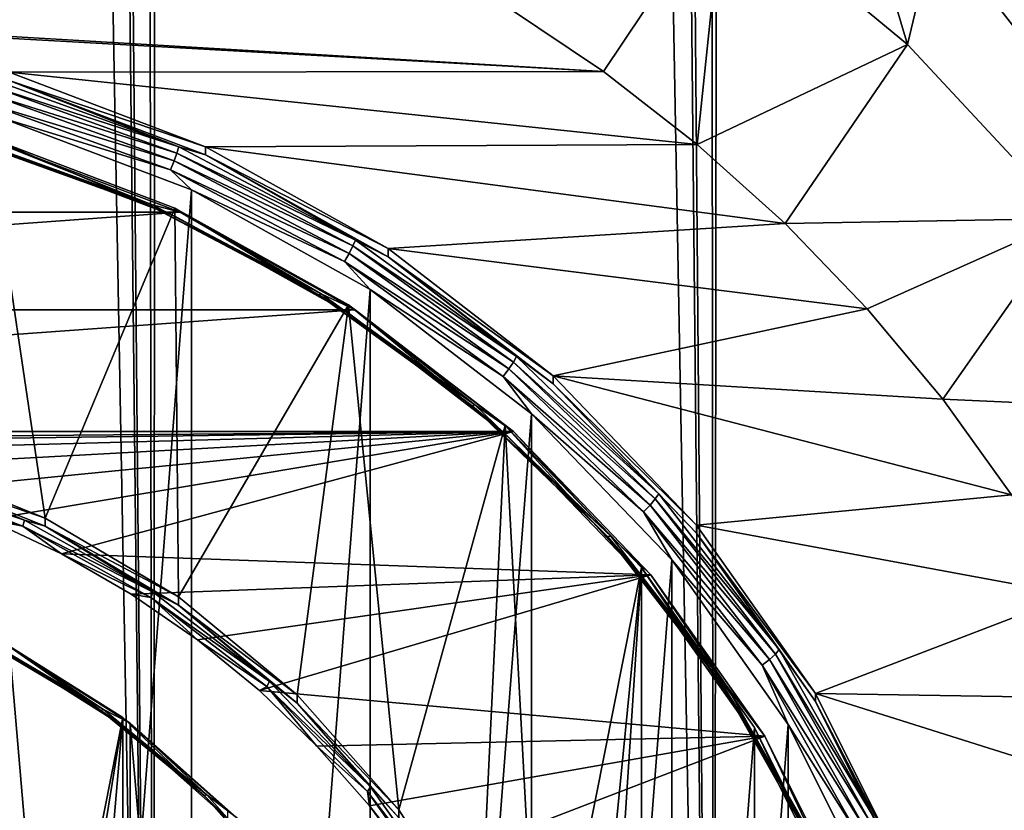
# Model space of a CAD drawing. Header units: metres. Extents: x -24 to 24, y -238 to 25.
# Tile 17 of 256: x 3 to 9, y -221 to -216. Entities that reach past the tile are written whole.
import ezdxf

# ---------------------------------------------------------------- set-up
doc = ezdxf.new("R2010")
doc.units = ezdxf.units.M
doc.layers.add('solid_10441023_001', color=7, linetype='CONTINUOUS')

msp = doc.modelspace()

# ---------------------------------------------------------------- linework, layer by layer
at = {"layer": 'solid_10441023_001'}
for points in [[(10.686477, -230.313721, 72.84008), (9.011374, -32.435009, 20.107246), (8.321003, -32.677338, 20.276505)], [(10.686477, -230.313721, 72.84008), (8.321003, -32.677338, 20.276505), (7.337283, -33.018314, 20.501909)], [(7.146491, -230.173935, 73.353615), (7.337283, -33.018314, 20.501909), (7.003078, -33.131355, 20.573845)], [(7.146491, -230.173935, 73.353615), (10.686477, -230.313721, 72.84008), (7.337283, -33.018314, 20.501909)], [(7.146491, -230.173935, 73.353615), (7.003078, -33.131355, 20.573845), (5.504597, -33.61039, 20.864798)], [(7.146491, -230.173935, 73.353615), (5.504597, -33.61039, 20.864798), (5.205241, -33.699604, 20.916473)], [(7.146491, -230.173935, 73.353615), (5.205241, -33.699604, 20.916473), (3.617766, -34.117691, 21.149675)], [(3.576013, -230.089767, 73.662834), (3.617766, -34.117691, 21.149675), (3.241028, -34.200409, 21.194168)], [(3.576013, -230.089767, 73.662834), (7.146491, -230.173935, 73.353615), (3.617766, -34.117691, 21.149675)], [(3.576013, -230.089767, 73.662834), (3.241028, -34.200409, 21.194168), (1.754578, -34.453342, 21.326065)], [(3.576013, -230.089767, 73.662834), (1.754578, -34.453342, 21.326065), (1.467946, -34.487286, 21.343132)], [(3.576013, -230.089767, 73.662834), (1.467946, -34.487286, 21.343132), (0, -34.570553, 21.384037)], [(-0.000026, -230.061752, 73.765747), (3.576013, -230.089767, 73.662834), (0, -34.570553, 21.384037)], [(7.207211, -215.123322, 40.584057), (7.573038, -213.386429, 48.171364), (8.380316, -216.094666, 40.844334)], [(8.380316, -216.094666, 40.844334), (7.573038, -213.386429, 48.171364), (8.770017, -214.466232, 48.460697)], [(8.380316, -216.094666, 40.844334), (8.770017, -214.466232, 48.460697), (9.414507, -217.203613, 41.141472)], [(8.770017, -214.466232, 48.460697), (8.502211, -215.261673, 48.673832), (9.464122, -216.502869, 49.006409)], [(9.803626, -215.69342, 48.789516), (8.770017, -214.466232, 48.460697), (9.464122, -216.502869, 49.006409)], [(9.414507, -217.203613, 41.141472), (8.770017, -214.466232, 48.460697), (9.803626, -215.69342, 48.789516)], [(7.207211, -215.123322, 40.584057), (6.442234, -216.265182, 40.142876), (5.811892, -215.842438, 40.029602)], [(7.207211, -215.123322, 40.584057), (7.039754, -216.730286, 40.267498), (6.442234, -216.265182, 40.142876)], [(7.207211, -215.123322, 40.584057), (8.380316, -216.094666, 40.844334), (7.039754, -216.730286, 40.267498)], [(8.502211, -215.261673, 48.673832), (9.006095, -215.555069, 49.994781), (9.464121, -216.192276, 50.16552)], [(9.464122, -216.502869, 49.006409), (8.502211, -215.261673, 48.673832), (9.464121, -216.192276, 50.16552)], [(0, -215.88443, 40.040852), (5.811892, -215.842438, 40.029602), (6.442234, -216.265182, 40.142876)], [(1.341373, -215.981522, 40.066868), (0, -215.88443, 40.040852), (6.442234, -216.265182, 40.142876)], [(2.652785, -216.270645, 40.144341), (1.341373, -215.981522, 40.066868), (6.442234, -216.265182, 40.142876)], [(8.380316, -216.094666, 40.844334), (7.601397, -217.235382, 40.40284), (7.039754, -216.730286, 40.267498)], [(8.380316, -216.094666, 40.844334), (9.414507, -217.203613, 41.141472), (7.601397, -217.235382, 40.40284)], [(2.652785, -216.270645, 40.144341), (6.442234, -216.265182, 40.142876), (7.039754, -216.730286, 40.267498)], [(3.90494, -216.745331, 40.27153), (2.652785, -216.270645, 40.144341), (7.039754, -216.730286, 40.267498)], [(2.652797, -216.322418, 39.951153), (2.652785, -216.270645, 40.144341), (3.90494, -216.745331, 40.27153)], [(2.524821, -216.354202, 39.837917), (2.532835, -216.3134, 39.884758), (3.734669, -216.746384, 40.000774)], [(2.652797, -216.322418, 39.951153), (3.734669, -216.746384, 40.000774), (2.532835, -216.3134, 39.884758)], [(2.652797, -216.322418, 39.951153), (3.90494, -216.745331, 40.27153), (3.904954, -216.797104, 40.078346)], [(2.652797, -216.322418, 39.951153), (3.904954, -216.797104, 40.078346), (3.734669, -216.746384, 40.000774)], [(2.512337, -216.406738, 39.80616), (3.704445, -216.836212, 39.921238), (2.496608, -216.46582, 39.792599)], [(2.524821, -216.354202, 39.837917), (3.722852, -216.785828, 39.953568), (2.512337, -216.406738, 39.80616)], [(3.722852, -216.785828, 39.953568), (3.704445, -216.836212, 39.921238), (2.512337, -216.406738, 39.80616)], [(2.524821, -216.354202, 39.837917), (3.734669, -216.746384, 40.000774), (3.722852, -216.785828, 39.953568)], [(2.496608, -216.46582, 39.792599), (3.681252, -216.892624, 39.90696), (2.589652, -216.557526, 39.807098)], [(3.704445, -216.836212, 39.921238), (3.681252, -216.892624, 39.90696), (2.496608, -216.46582, 39.792599)], [(2.589652, -216.557526, 39.807098), (3.814384, -217.021164, 39.931328), (2.589711, -232.805023, 44.160603)], [(3.681252, -216.892624, 39.90696), (3.814384, -217.021164, 39.931328), (2.589652, -216.557526, 39.807098)], [(-3.742914, -217.162811, 40.01342), (3.742914, -217.162811, 40.01342), (2.542714, -216.707825, 39.891506)], [(2.882852, -219.112671, 40.905857), (1.962269, -218.744339, 40.807163), (2.520157, -216.686005, 40.255634)], [(2.411356, -216.712402, 39.994148), (2.418776, -216.702011, 39.93531), (3.566488, -217.115494, 40.046104)], [(2.411356, -216.712402, 39.994148), (3.566488, -217.115494, 40.046104), (3.555548, -217.124619, 40.104603)], [(2.411356, -216.712402, 39.994148), (3.555548, -217.124619, 40.104603), (2.520157, -216.737762, 40.06245)], [(2.542714, -216.707825, 39.891506), (3.566488, -217.115494, 40.046104), (2.418776, -216.702011, 39.93531)], [(2.520157, -216.686005, 40.255634), (2.520157, -216.737762, 40.06245), (3.709706, -217.188721, 40.183281)], [(2.520157, -216.686005, 40.255634), (3.709706, -217.188721, 40.183281), (3.709706, -217.136963, 40.376469)], [(2.882852, -219.112671, 40.905857), (2.520157, -216.686005, 40.255634), (3.709706, -217.136963, 40.376469)], [(2.542714, -216.707825, 39.891506), (3.742914, -217.162811, 40.01342), (3.566488, -217.115494, 40.046104)], [(3.555548, -217.124619, 40.104603), (3.709706, -217.188721, 40.183281), (2.520157, -216.737762, 40.06245)], [(3.722852, -216.785828, 39.953568), (4.845097, -217.377731, 40.112171), (3.704445, -216.836212, 39.921238)], [(3.722852, -216.785828, 39.953568), (3.734669, -216.746384, 40.000774), (4.860475, -217.340179, 40.159882)], [(3.722852, -216.785828, 39.953568), (4.860475, -217.340179, 40.159882), (4.845097, -217.377731, 40.112171)], [(3.904954, -216.797104, 40.078346), (4.860475, -217.340179, 40.159882), (3.734669, -216.746384, 40.000774)], [(3.90494, -216.745331, 40.27153), (7.039754, -216.730286, 40.267498), (7.601397, -217.235382, 40.40284)], [(5.069866, -217.394989, 40.445602), (3.90494, -216.745331, 40.27153), (7.601397, -217.235382, 40.40284)], [(3.904954, -216.797104, 40.078346), (3.90494, -216.745331, 40.27153), (5.069866, -217.394989, 40.445602)], [(3.704445, -216.836212, 39.921238), (4.82114, -217.425201, 40.07906), (3.681252, -216.892624, 39.90696)], [(4.845097, -217.377731, 40.112171), (4.82114, -217.425201, 40.07906), (3.704445, -216.836212, 39.921238)], [(3.904954, -216.797104, 40.078346), (5.069866, -217.394989, 40.445602), (5.06988, -217.446762, 40.252422)], [(3.904954, -216.797104, 40.078346), (5.06988, -217.446762, 40.252422), (4.860475, -217.340179, 40.159882)], [(3.681252, -216.892624, 39.90696), (4.790956, -217.477921, 40.063789), (3.814384, -217.021164, 39.931328)], [(4.82114, -217.425201, 40.07906), (4.790956, -217.477921, 40.063789), (3.681252, -216.892624, 39.90696)], [(3.814384, -217.021164, 39.931328), (3.814447, -232.341385, 44.036373), (2.589711, -232.805023, 44.160603)], [(3.814384, -217.021164, 39.931328), (4.954263, -217.656189, 40.101486), (3.814447, -232.341385, 44.036373)], [(4.790956, -217.477921, 40.063789), (4.954263, -217.656189, 40.101486), (3.814384, -217.021164, 39.931328)], [(-4.859505, -217.785507, 40.180271), (4.859505, -217.785507, 40.180271), (3.742914, -217.162811, 40.01342)], [(-4.859505, -217.785507, 40.180271), (3.742914, -217.162811, 40.01342), (-3.742914, -217.162811, 40.01342)], [(3.732449, -219.615555, 41.040607), (2.882852, -219.112671, 40.905857), (3.709706, -217.136963, 40.376469)], [(3.555548, -217.124619, 40.104603), (3.566488, -217.115494, 40.046104), (4.641597, -217.682541, 40.198044)], [(3.555548, -217.124619, 40.104603), (4.641597, -217.682541, 40.198044), (4.627359, -217.689926, 40.256077)], [(3.555548, -217.124619, 40.104603), (4.627359, -217.689926, 40.256077), (3.709706, -217.188721, 40.183281)], [(3.742914, -217.162811, 40.01342), (4.641597, -217.682541, 40.198044), (3.566488, -217.115494, 40.046104)], [(3.709706, -217.136963, 40.376469), (3.709706, -217.188721, 40.183281), (4.816387, -217.805893, 40.348652)], [(3.709706, -217.136963, 40.376469), (4.816387, -217.805893, 40.348652), (4.816387, -217.754135, 40.541836)], [(3.732449, -219.615555, 41.040607), (3.709706, -217.136963, 40.376469), (4.816387, -217.754135, 40.541836)], [(3.742914, -217.162811, 40.01342), (4.859505, -217.785507, 40.180271), (4.641597, -217.682541, 40.198044)], [(4.627359, -217.689926, 40.256077), (4.816387, -217.805893, 40.348652), (3.709706, -217.188721, 40.183281)], [(9.414507, -217.203613, 41.141472), (8.12431, -217.777878, 40.548203), (7.601397, -217.235382, 40.40284)], [(9.414507, -217.203613, 41.141472), (8.605817, -218.355042, 40.70285), (8.12431, -217.777878, 40.548203)], [(9.414507, -217.203613, 41.141472), (10.292592, -218.431717, 41.470539), (8.605817, -218.355042, 40.70285)], [(5.069866, -217.394989, 40.445602), (7.601397, -217.235382, 40.40284), (8.12431, -217.777878, 40.548203)], [(4.845097, -217.377731, 40.112171), (4.860475, -217.340179, 40.159882), (5.887336, -218.082687, 40.358833)], [(5.06988, -217.446762, 40.252422), (5.887336, -218.082687, 40.358833), (4.860475, -217.340179, 40.159882)], [(4.845097, -217.377731, 40.112171), (5.868709, -218.117889, 40.310493), (4.82114, -217.425201, 40.07906)], [(4.845097, -217.377731, 40.112171), (5.887336, -218.082687, 40.358833), (5.868709, -218.117889, 40.310493)], [(6.121542, -218.205093, 40.66267), (5.069866, -217.394989, 40.445602), (8.12431, -217.777878, 40.548203)], [(5.06988, -217.446762, 40.252422), (5.069866, -217.394989, 40.445602), (6.121542, -218.205093, 40.66267)], [(4.82114, -217.425201, 40.07906), (5.839691, -218.161697, 40.276402), (4.790956, -217.477921, 40.063789)], [(4.790956, -217.477921, 40.063789), (5.80313, -218.209808, 40.259899), (4.954263, -217.656189, 40.101486)], [(5.839691, -218.161697, 40.276402), (5.80313, -218.209808, 40.259899), (4.790956, -217.477921, 40.063789)], [(5.868709, -218.117889, 40.310493), (5.839691, -218.161697, 40.276402), (4.82114, -217.425201, 40.07906)], [(5.06988, -217.446762, 40.252422), (6.121542, -218.205093, 40.66267), (6.121555, -218.256866, 40.46949)], [(5.06988, -217.446762, 40.252422), (6.121555, -218.256866, 40.46949), (5.887336, -218.082687, 40.358833)], [(4.954263, -217.656189, 40.101486), (4.954326, -231.706345, 43.866211), (3.814447, -232.341385, 44.036373)], [(4.954263, -217.656189, 40.101486), (5.983284, -218.448242, 40.313713), (4.954326, -231.706345, 43.866211)], [(5.80313, -218.209808, 40.259899), (5.983284, -218.448242, 40.313713), (4.954263, -217.656189, 40.101486)], [(4.627359, -217.689926, 40.256077), (4.641597, -217.682541, 40.198044), (5.622216, -218.391617, 40.388039)], [(4.627359, -217.689926, 40.256077), (5.622216, -218.391617, 40.388039), (5.60497, -218.39682, 40.445488)], [(4.627359, -217.689926, 40.256077), (5.60497, -218.39682, 40.445488), (4.816387, -217.805893, 40.348652)], [(4.859505, -217.785507, 40.180271), (5.622216, -218.391617, 40.388039), (4.641597, -217.682541, 40.198044)], [(-5.867545, -218.561996, 40.388329), (5.867545, -218.561996, 40.388329), (4.859505, -217.785507, 40.180271)], [(-5.867545, -218.561996, 40.388329), (4.859505, -217.785507, 40.180271), (-4.859505, -217.785507, 40.180271)], [(4.490138, -220.240646, 41.208096), (3.732449, -219.615555, 41.040607), (4.816387, -217.754135, 40.541836)], [(5.137265, -220.972519, 41.404202), (4.490138, -220.240646, 41.208096), (4.816387, -217.754135, 40.541836)], [(4.816387, -217.754135, 40.541836), (4.816387, -217.805893, 40.348652), (5.815477, -218.5755, 40.554867)], [(4.816387, -217.754135, 40.541836), (5.815477, -218.5755, 40.554867), (5.815477, -218.523727, 40.748051)], [(5.137265, -220.972519, 41.404202), (4.816387, -217.754135, 40.541836), (5.815477, -218.523727, 40.748051)], [(4.859505, -217.785507, 40.180271), (5.867545, -218.561996, 40.388329), (5.622216, -218.391617, 40.388039)], [(6.121542, -218.205093, 40.66267), (8.12431, -217.777878, 40.548203), (8.605817, -218.355042, 40.70285)], [(5.60497, -218.39682, 40.445488), (5.815477, -218.5755, 40.554867), (4.816387, -217.805893, 40.348652)], [(5.868709, -218.117889, 40.310493), (5.887336, -218.082687, 40.358833), (6.794348, -218.958786, 40.593586)], [(6.121555, -218.256866, 40.46949), (6.794348, -218.958786, 40.593586), (5.887336, -218.082687, 40.358833)], [(5.839691, -218.161697, 40.276402), (6.739363, -219.030716, 40.509254), (5.80313, -218.209808, 40.259899)], [(5.868709, -218.117889, 40.310493), (6.772851, -218.991226, 40.544506), (5.839691, -218.161697, 40.276402)], [(6.772851, -218.991226, 40.544506), (6.739363, -219.030716, 40.509254), (5.839691, -218.161697, 40.276402)], [(5.868709, -218.117889, 40.310493), (6.794348, -218.958786, 40.593586), (6.772851, -218.991226, 40.544506)], [(5.80313, -218.209808, 40.259899), (6.697169, -219.07338, 40.491291), (5.983284, -218.448242, 40.313713)], [(6.739363, -219.030716, 40.509254), (6.697169, -219.07338, 40.491291), (5.80313, -218.209808, 40.259899)], [(6.121542, -218.205093, 40.66267), (8.605817, -218.355042, 40.70285), (9.043478, -218.963913, 40.865997)], [(7.036473, -219.157547, 40.917881), (6.121542, -218.205093, 40.66267), (9.043478, -218.963913, 40.865997)], [(6.121555, -218.256866, 40.46949), (6.121542, -218.205093, 40.66267), (7.036473, -219.157547, 40.917881)], [(6.121555, -218.256866, 40.46949), (7.036473, -219.157547, 40.917881), (7.036483, -219.20932, 40.724701)], [(6.121555, -218.256866, 40.46949), (7.036483, -219.20932, 40.724701), (6.794348, -218.958786, 40.593586)], [(10.292592, -218.431717, 41.470539), (9.043478, -218.963913, 40.865997), (8.605817, -218.355042, 40.70285)], [(5.60497, -218.39682, 40.445488), (5.622216, -218.391617, 40.388039), (6.488383, -219.228271, 40.612221)], [(5.60497, -218.39682, 40.445488), (6.488383, -219.228271, 40.612221), (6.468481, -219.230911, 40.668983)], [(5.60497, -218.39682, 40.445488), (6.468481, -219.230911, 40.668983), (5.815477, -218.5755, 40.554867)], [(5.867545, -218.561996, 40.388329), (6.488383, -219.228271, 40.612221), (5.622216, -218.391617, 40.388039)], [(5.983284, -218.448242, 40.313713), (5.983336, -230.914291, 43.65398), (4.954326, -231.706345, 43.866211)], [(5.983284, -218.448242, 40.313713), (6.878559, -219.379639, 40.563282), (5.983336, -230.914291, 43.65398)], [(6.697169, -219.07338, 40.491291), (6.878559, -219.379639, 40.563282), (5.983284, -218.448242, 40.313713)], [(5.657896, -221.793167, 41.624092), (5.137265, -220.972519, 41.404202), (5.815477, -218.523727, 40.748051)], [(6.03921, -222.682373, 41.862354), (5.657896, -221.793167, 41.624092), (5.815477, -218.523727, 40.748051)], [(5.815477, -218.523727, 40.748051), (5.815477, -218.5755, 40.554867), (6.684659, -219.480331, 40.797318)], [(5.815477, -218.523727, 40.748051), (6.684659, -219.480331, 40.797318), (6.684659, -219.428574, 40.990501)], [(6.03921, -222.682373, 41.862354), (5.815477, -218.523727, 40.748051), (6.684659, -219.428574, 40.990501)], [(0, -218.61058, 40.401348), (5.867545, -218.561996, 40.388329), (-5.867545, -218.561996, 40.388329)], [(0.51806, -218.631287, 40.406895), (5.867545, -218.561996, 40.388329), (0, -218.61058, 40.401348)], [(1.032561, -218.693222, 40.423492), (5.867545, -218.561996, 40.388329), (0.51806, -218.631287, 40.406895)], [(1.540047, -218.796005, 40.451035), (5.867545, -218.561996, 40.388329), (1.032561, -218.693222, 40.423492)], [(2.036965, -218.938904, 40.489323), (5.867545, -218.561996, 40.388329), (1.540047, -218.796005, 40.451035)], [(2.520022, -219.120972, 40.538109), (5.867545, -218.561996, 40.388329), (2.036965, -218.938904, 40.489323)], [(2.985812, -219.340927, 40.597046), (5.867545, -218.561996, 40.388329), (2.520022, -219.120972, 40.538109)], [(2.985812, -219.340927, 40.597046), (6.744513, -219.47493, 40.63295), (5.867545, -218.561996, 40.388329)], [(6.468481, -219.230911, 40.668983), (6.684659, -219.480331, 40.797318), (5.815477, -218.5755, 40.554867)], [(5.867545, -218.561996, 40.388329), (6.744513, -219.47493, 40.63295), (6.488383, -219.228271, 40.612221)], [(2.751237, -219.126572, 40.640965), (1.861262, -218.830475, 40.505577), (1.869029, -218.79213, 40.551353)], [(2.751237, -219.126572, 40.640965), (1.869029, -218.79213, 40.551353), (1.962258, -218.796097, 40.613976)], [(2.882852, -219.112671, 40.905857), (1.962258, -218.796097, 40.613976), (1.962269, -218.744339, 40.807163)], [(2.751237, -219.126572, 40.640965), (1.962258, -218.796097, 40.613976), (2.88284, -219.164429, 40.712669)], [(2.882852, -219.112671, 40.905857), (2.88284, -219.164429, 40.712669), (1.962258, -218.796097, 40.613976)], [(1.861262, -218.830475, 40.505577), (2.739804, -219.163528, 40.594818), (2.036965, -218.938904, 40.489323)], [(2.751237, -219.126572, 40.640965), (2.739804, -219.163528, 40.594818), (1.861262, -218.830475, 40.505577)], [(2.739804, -219.163528, 40.594818), (2.520022, -219.120972, 40.538109), (2.036965, -218.938904, 40.489323)], [(6.772851, -218.991226, 40.544506), (6.794348, -218.958786, 40.593586), (7.563047, -219.950668, 40.859356)], [(7.036483, -219.20932, 40.724701), (7.563047, -219.950668, 40.859356), (6.794348, -218.958786, 40.593586)], [(7.036473, -219.157547, 40.917881), (9.043478, -218.963913, 40.865997), (9.435046, -219.601379, 41.036808)], [(6.739363, -219.030716, 40.509254), (7.501841, -220.014557, 40.772873), (6.697169, -219.07338, 40.491291)], [(6.772851, -218.991226, 40.544506), (7.539118, -219.979965, 40.809433), (6.739363, -219.030716, 40.509254)], [(7.539118, -219.979965, 40.809433), (7.501841, -220.014557, 40.772873), (6.739363, -219.030716, 40.509254)], [(6.772851, -218.991226, 40.544506), (7.563047, -219.950668, 40.859356), (7.539118, -219.979965, 40.809433)], [(6.697169, -219.07338, 40.491291), (7.454873, -220.051056, 40.753262), (6.878559, -219.379639, 40.563282)], [(7.501841, -220.014557, 40.772873), (7.454873, -220.051056, 40.753262), (6.697169, -219.07338, 40.491291)], [(2.739804, -219.163528, 40.594818), (2.985812, -219.340927, 40.597046), (2.520022, -219.120972, 40.538109)], [(3.571987, -219.58429, 40.763611), (2.739804, -219.163528, 40.594818), (2.751237, -219.126572, 40.640965)], [(2.739804, -219.163528, 40.594818), (3.557143, -219.619339, 40.716953), (2.985812, -219.340927, 40.597046)], [(3.571987, -219.58429, 40.763611), (3.557143, -219.619339, 40.716953), (2.739804, -219.163528, 40.594818)], [(3.571987, -219.58429, 40.763611), (2.751237, -219.126572, 40.640965), (2.88284, -219.164429, 40.712669)], [(3.732449, -219.615555, 41.040607), (2.88284, -219.164429, 40.712669), (2.882852, -219.112671, 40.905857)], [(3.571987, -219.58429, 40.763611), (2.88284, -219.164429, 40.712669), (3.732436, -219.667313, 40.84742)], [(3.732449, -219.615555, 41.040607), (3.732436, -219.667313, 40.84742), (2.88284, -219.164429, 40.712669)], [(7.794221, -220.231079, 41.205536), (7.036473, -219.157547, 40.917881), (9.435046, -219.601379, 41.036808)], [(7.036483, -219.20932, 40.724701), (7.036473, -219.157547, 40.917881), (7.794221, -220.231079, 41.205536)], [(6.468481, -219.230911, 40.668983), (6.488383, -219.228271, 40.612221), (7.222466, -220.175476, 40.866024)], [(6.468481, -219.230911, 40.668983), (7.222466, -220.175476, 40.866024), (7.200312, -220.175217, 40.922005)], [(6.468481, -219.230911, 40.668983), (7.200312, -220.175217, 40.922005), (6.684659, -219.480331, 40.797318)], [(6.744513, -219.47493, 40.63295), (7.222466, -220.175476, 40.866024), (6.488383, -219.228271, 40.612221)], [(7.036483, -219.20932, 40.724701), (7.794221, -220.231079, 41.205536), (7.794229, -220.282852, 41.012352)], [(7.036483, -219.20932, 40.724701), (7.794229, -220.282852, 41.012352), (7.563047, -219.950668, 40.859356)], [(3.431253, -219.597305, 40.665741), (6.744513, -219.47493, 40.63295), (2.985812, -219.340927, 40.597046)], [(3.557143, -219.619339, 40.716953), (3.431253, -219.597305, 40.665741), (2.985812, -219.340927, 40.597046)], [(6.878559, -219.379639, 40.563282), (6.8786, -229.98288, 43.404411), (5.983336, -230.914291, 43.65398)], [(6.878559, -219.379639, 40.563282), (7.620048, -220.429581, 40.844612), (6.8786, -229.98288, 43.404411)], [(7.454873, -220.051056, 40.753262), (7.620048, -220.429581, 40.844612), (6.878559, -219.379639, 40.563282)], [(3.853216, -219.888321, 40.743717), (6.744513, -219.47493, 40.63295), (3.431253, -219.597305, 40.665741)], [(4.248882, -220.212006, 40.830452), (6.744513, -219.47493, 40.63295), (3.853216, -219.888321, 40.743717)], [(4.248882, -220.212006, 40.830452), (7.47082, -220.503937, 40.908669), (6.744513, -219.47493, 40.63295)], [(6.271821, -223.618256, 42.113125), (6.03921, -222.682373, 41.862354), (6.684659, -219.428574, 40.990501)], [(6.349999, -224.577759, 42.370224), (6.271821, -223.618256, 42.113125), (6.684659, -219.428574, 40.990501)], [(6.349999, -224.577759, 42.370224), (6.684659, -219.428574, 40.990501), (6.684659, -229.726959, 43.749947)], [(6.684659, -219.428574, 40.990501), (6.684659, -219.480331, 40.797318), (7.404517, -220.500198, 41.070587)], [(6.684659, -219.428574, 40.990501), (7.404517, -220.500198, 41.070587), (7.404517, -220.448425, 41.263771)], [(6.684659, -219.428574, 40.990501), (7.404517, -220.448425, 41.263771), (6.684659, -229.726959, 43.749947)], [(7.200312, -220.175217, 40.922005), (7.404517, -220.500198, 41.070587), (6.684659, -219.480331, 40.797318)], [(6.744513, -219.47493, 40.63295), (7.47082, -220.503937, 40.908669), (7.222466, -220.175476, 40.866024)], [(3.557143, -219.619339, 40.716953), (3.853216, -219.888321, 40.743717), (3.431253, -219.597305, 40.665741)], [(4.312945, -220.155045, 40.916546), (3.557143, -219.619339, 40.716953), (3.571987, -219.58429, 40.763611)], [(4.312945, -220.155045, 40.916546), (3.571987, -219.58429, 40.763611), (3.732436, -219.667313, 40.84742)], [(7.794221, -220.231079, 41.205536), (9.435046, -219.601379, 41.036808), (9.778542, -220.264206, 41.214413)], [(3.557143, -219.619339, 40.716953), (4.295022, -220.187714, 40.869251), (3.853216, -219.888321, 40.743717)], [(4.312945, -220.155045, 40.916546), (4.295022, -220.187714, 40.869251), (3.557143, -219.619339, 40.716953)], [(4.490138, -220.240646, 41.208096), (3.732436, -219.667313, 40.84742), (3.732449, -219.615555, 41.040607)], [(4.312945, -220.155045, 40.916546), (3.732436, -219.667313, 40.84742), (4.490128, -220.292389, 41.014908)], [(4.490138, -220.240646, 41.208096), (4.490128, -220.292389, 41.014908), (3.732436, -219.667313, 40.84742)], [(2.501046, -219.90358, 40.84922), (2.513001, -219.894928, 40.790848), (3.253603, -220.333298, 40.908314)], [(3.238125, -220.339874, 40.966125), (2.501046, -219.90358, 40.84922), (3.253603, -220.333298, 40.908314)], [(2.617711, -219.957245, 40.925102), (2.501046, -219.90358, 40.84922), (3.238125, -220.339874, 40.966125)], [(2.654153, -219.932922, 40.755669), (3.253603, -220.333298, 40.908314), (2.513001, -219.894928, 40.790848)], [(2.617711, -219.905472, 41.11829), (2.617711, -219.957245, 40.925102), (3.37817, -220.437149, 41.053692)], [(2.617711, -219.905472, 41.11829), (3.37817, -220.437149, 41.053692), (3.37817, -220.385376, 41.24688)], [(2.64812, -224.06897, 42.233891), (2.617711, -219.905472, 41.11829), (3.37817, -220.385376, 41.24688)], [(4.295022, -220.187714, 40.869251), (4.248882, -220.212006, 40.830452), (3.853216, -219.888321, 40.743717)], [(3.37817, -220.437149, 41.053692), (2.617711, -219.957245, 40.925102), (3.238125, -220.339874, 40.966125)], [(2.654153, -219.932922, 40.755669), (3.425199, -220.41951, 40.886047), (3.253603, -220.333298, 40.908314)], [(2.654153, -219.932922, 40.755669), (2.654153, -229.407578, 43.294395), (3.425199, -228.921005, 43.164017)], [(2.654153, -219.932922, 40.755669), (3.425199, -228.921005, 43.164017), (3.425199, -220.41951, 40.886047)], [(7.539118, -219.979965, 40.809433), (8.15191, -221.063965, 41.099892), (7.501841, -220.014557, 40.772873)], [(7.539118, -219.979965, 40.809433), (7.563047, -219.950668, 40.859356), (8.177784, -221.038101, 41.150738)], [(7.539118, -219.979965, 40.809433), (8.177784, -221.038101, 41.150738), (8.15191, -221.063965, 41.099892)], [(7.794229, -220.282852, 41.012352), (8.177784, -221.038101, 41.150738), (7.563047, -219.950668, 40.859356)], [(7.501841, -220.014557, 40.772873), (8.111603, -221.093201, 41.061897), (7.454873, -220.051056, 40.753262)], [(7.454873, -220.051056, 40.753262), (8.060817, -221.122955, 41.040474), (7.620048, -220.429581, 40.844612)], [(8.111603, -221.093201, 41.061897), (8.060817, -221.122955, 41.040474), (7.454873, -220.051056, 40.753262)], [(8.15191, -221.063965, 41.099892), (8.111603, -221.093201, 41.061897), (7.501841, -220.014557, 40.772873)], [(4.957559, -220.826111, 41.096352), (4.295022, -220.187714, 40.869251), (4.312945, -220.155045, 40.916546)], [(4.957559, -220.826111, 41.096352), (4.312945, -220.155045, 40.916546), (4.490128, -220.292389, 41.014908)], [(7.200312, -220.175217, 40.922005), (7.222466, -220.175476, 40.866024), (7.809519, -221.213959, 41.144279)], [(7.200312, -220.175217, 40.922005), (7.809519, -221.213959, 41.144279), (7.785564, -221.21051, 41.199413)], [(7.200312, -220.175217, 40.922005), (7.785564, -221.21051, 41.199413), (7.404517, -220.500198, 41.070587)], [(7.47082, -220.503937, 40.908669), (7.809519, -221.213959, 41.144279), (7.222466, -220.175476, 40.866024)], [(4.295022, -220.187714, 40.869251), (4.615514, -220.566147, 40.925343), (4.248882, -220.212006, 40.830452)], [(4.615514, -220.566147, 40.925343), (7.47082, -220.503937, 40.908669), (4.248882, -220.212006, 40.830452)], [(4.295022, -220.187714, 40.869251), (4.936957, -220.855988, 41.048313), (4.615514, -220.566147, 40.925343)], [(4.957559, -220.826111, 41.096352), (4.936957, -220.855988, 41.048313), (4.295022, -220.187714, 40.869251)], [(5.137265, -220.972519, 41.404202), (4.490128, -220.292389, 41.014908), (4.490138, -220.240646, 41.208096)], [(7.794221, -220.231079, 41.205536), (9.778542, -220.264206, 41.214413), (10.072206, -220.949036, 41.397907)], [(8.377859, -221.401718, 41.519207), (7.794221, -220.231079, 41.205536), (10.072206, -220.949036, 41.397907)], [(7.794229, -220.282852, 41.012352), (7.794221, -220.231079, 41.205536), (8.377859, -221.401718, 41.519207)], [(4.957559, -220.826111, 41.096352), (4.490128, -220.292389, 41.014908), (5.137258, -221.024261, 41.211014)], [(5.137265, -220.972519, 41.404202), (5.137258, -221.024261, 41.211014), (4.490128, -220.292389, 41.014908)], [(7.794229, -220.282852, 41.012352), (8.377859, -221.401718, 41.519207), (8.377864, -221.453491, 41.326023)], [(7.794229, -220.282852, 41.012352), (8.377864, -221.453491, 41.326023), (8.177784, -221.038101, 41.150738)], [(3.238125, -220.339874, 40.966125), (3.253603, -220.333298, 40.908314), (3.914091, -220.878189, 41.054314)], [(3.89547, -220.882172, 41.111435), (3.238125, -220.339874, 40.966125), (3.914091, -220.878189, 41.054314)], [(3.37817, -220.437149, 41.053692), (3.238125, -220.339874, 40.966125), (3.89547, -220.882172, 41.111435)], [(3.425199, -220.41951, 40.886047), (3.914091, -220.878189, 41.054314), (3.253603, -220.333298, 40.908314)], [(3.37817, -220.385376, 41.24688), (3.37817, -228.770142, 43.493568), (2.617711, -229.250046, 43.622158)], [(2.7, -224.577759, 42.370224), (3.37817, -220.385376, 41.24688), (2.617711, -229.250046, 43.622158)], [(2.7, -224.577759, 42.370224), (2.64812, -224.06897, 42.233891), (3.37817, -220.385376, 41.24688)], [(3.37817, -220.385376, 41.24688), (3.37817, -220.437149, 41.053692), (4.046482, -221.031403, 41.212925)], [(3.37817, -220.385376, 41.24688), (4.046482, -221.031403, 41.212925), (4.046482, -220.979645, 41.406109)], [(3.37817, -220.385376, 41.24688), (4.046482, -220.979645, 41.406109), (3.37817, -228.770142, 43.493568)], [(3.425199, -220.41951, 40.886047), (4.102815, -221.022049, 41.047497), (3.914091, -220.878189, 41.054314)], [(3.425199, -220.41951, 40.886047), (3.425199, -228.921005, 43.164017), (4.102815, -228.318466, 43.002567)], [(3.425199, -220.41951, 40.886047), (4.102815, -228.318466, 43.002567), (4.102815, -221.022049, 41.047497)], [(4.046482, -221.031403, 41.212925), (3.37817, -220.437149, 41.053692), (3.89547, -220.882172, 41.111435)], [(7.404517, -220.448425, 41.263771), (7.404517, -228.707092, 43.476673), (6.684659, -229.726959, 43.749947)], [(7.620048, -220.429581, 40.844612), (7.62008, -228.932938, 43.123081), (6.8786, -229.98288, 43.404411)], [(7.404517, -220.448425, 41.263771), (7.404517, -220.500198, 41.070587), (7.958971, -221.612289, 41.368576)], [(7.404517, -220.448425, 41.263771), (7.958971, -221.612289, 41.368576), (7.958971, -221.560532, 41.56176)], [(7.404517, -220.448425, 41.263771), (7.958971, -221.560532, 41.56176), (7.404517, -228.707092, 43.476673)], [(7.620048, -220.429581, 40.844612), (8.191176, -221.57457, 41.151413), (7.62008, -228.932938, 43.123081)], [(8.060817, -221.122955, 41.040474), (8.191176, -221.57457, 41.151413), (7.620048, -220.429581, 40.844612)], [(4.950613, -220.948318, 41.027744), (7.47082, -220.503937, 40.908669), (4.615514, -220.566147, 40.925343)], [(5.251911, -221.355942, 41.136963), (7.47082, -220.503937, 40.908669), (4.950613, -220.948318, 41.027744)], [(5.251911, -221.355942, 41.136963), (8.030242, -221.625992, 41.209328), (7.47082, -220.503937, 40.908669)], [(7.785564, -221.21051, 41.199413), (7.958971, -221.612289, 41.368576), (7.404517, -220.500198, 41.070587)], [(7.47082, -220.503937, 40.908669), (8.030242, -221.625992, 41.209328), (7.809519, -221.213959, 41.144279)], [(4.936957, -220.855988, 41.048313), (4.950613, -220.948318, 41.027744), (4.615514, -220.566147, 40.925343)], [(5.491428, -221.582474, 41.299019), (4.936957, -220.855988, 41.048313), (4.957559, -220.826111, 41.096352)], [(4.936957, -220.855988, 41.048313), (5.468608, -221.609207, 41.250137), (4.950613, -220.948318, 41.027744)], [(5.491428, -221.582474, 41.299019), (5.468608, -221.609207, 41.250137), (4.936957, -220.855988, 41.048313)], [(5.491428, -221.582474, 41.299019), (4.957559, -220.826111, 41.096352), (5.137258, -221.024261, 41.211014)], [(3.89547, -220.882172, 41.111435), (3.914091, -220.878189, 41.054314), (4.478201, -221.516174, 41.225262)], [(4.456896, -221.517105, 41.281567), (3.89547, -220.882172, 41.111435), (4.478201, -221.516174, 41.225262)], [(4.046482, -221.031403, 41.212925), (3.89547, -220.882172, 41.111435), (4.456896, -221.517105, 41.281567)], [(4.102815, -221.022049, 41.047497), (4.478201, -221.516174, 41.225262), (3.914091, -220.878189, 41.054314)], [(5.468608, -221.609207, 41.250137), (5.251911, -221.355942, 41.136963), (4.950613, -220.948318, 41.027744)], [(5.657896, -221.793167, 41.624092), (5.137258, -221.024261, 41.211014), (5.137265, -220.972519, 41.404202)], [(8.377859, -221.401718, 41.519207), (10.072206, -220.949036, 41.397907), (10.314548, -221.652328, 41.586357)]]:
    msp.add_3dface(points, dxfattribs=at)

doc.saveas('drawing.dxf')
